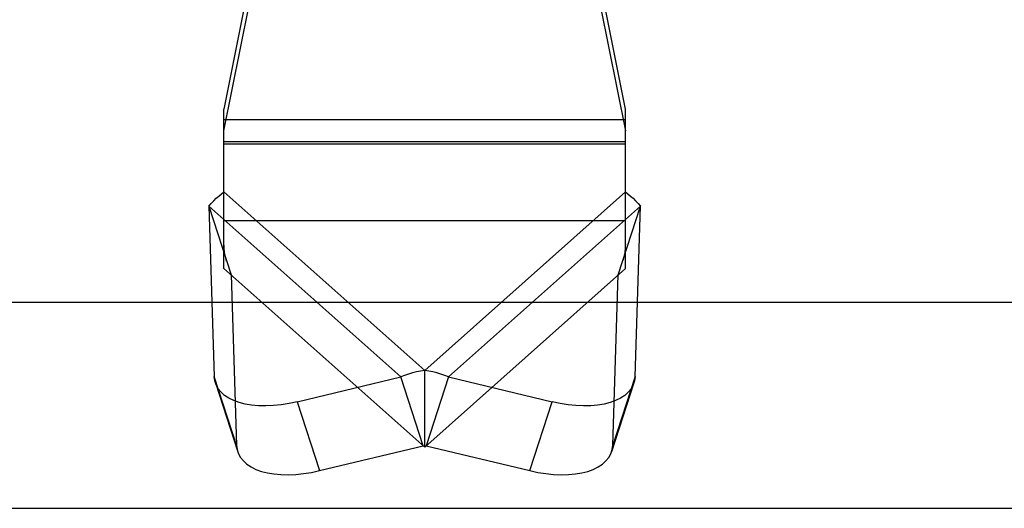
# Model space of a CAD drawing. Header units: inches. Extents: x 0 to 136, y 0 to 88.
# Tile 49 of 74: x 52.685 to 54.52, y 64.672 to 65.582. Entities that reach past the tile are written whole.
import ezdxf

# ---------------------------------------------------------------- set-up
doc = ezdxf.new("R2010")
doc.units = ezdxf.units.IN
doc.header["$LTSCALE"] = 7.48
doc.header["$MEASUREMENT"] = 0
doc.linetypes.add('HIDDEN', pattern=[0.2, 0.1, -0.1])
doc.layers.get('0').update_dxf_attribs({"linetype": 'CONTINUOUS'})
doc.layers.add('DEFAULT_2', color=8, linetype='HIDDEN')

msp = doc.modelspace()

# ---------------------------------------------------------------- linework, layer by layer
at = {"color": 3, "linetype": 'Continuous'}
msp.add_line((47.3951, 65.0564), (57.9251, 65.0564), dxfattribs=at)
at = {"color": 7, "linetype": 'Continuous'}
msp.add_line((33.0151, 64.6722), (58.1151, 64.6722), dxfattribs=at)
at = {"layer": 'DEFAULT_2', "color": 8, "linetype": 'HIDDEN'}
for p, q in [((53.1116, 65.6472), (53.0655, 65.4159)), ((53.8136, 65.4159), (53.7675, 65.6472)), ((53.0655, 65.3752), (53.1116, 65.6065)), ((53.7675, 65.6065), (53.8136, 65.3752)), ((53.0655, 65.1188), (53.0655, 65.4159)), ((53.8136, 65.1188), (53.8136, 65.4159)), ((53.8136, 65.3962), (53.0655, 65.3962)), ((53.0655, 65.3554), (53.8136, 65.3554)), ((53.8136, 65.3508), (53.0655, 65.3508)), ((53.4396, 64.9288), (53.0655, 65.2615)), ((53.8136, 65.2615), (53.4396, 64.9288)), ((53.0374, 65.235), (53.0475, 64.9178)), ((53.0374, 65.235), (53.079, 65.1069)), ((53.0374, 65.235), (53.3949, 64.9169)), ((53.4842, 64.9169), (53.8417, 65.235)), ((53.8001, 65.1069), (53.8417, 65.235)), ((53.8316, 64.9178), (53.8417, 65.235)), ((53.0655, 65.2081), (53.8136, 65.2081)), ((53.0655, 65.1188), (53.4396, 64.786)), ((53.4396, 64.786), (53.8136, 65.1188)), ((53.079, 65.1069), (53.089, 64.7896)), ((53.7901, 64.7896), (53.8001, 65.1069)), ((53.4396, 64.786), (53.4396, 64.9288)), ((53.089, 64.7896), (53.0475, 64.9178)), ((53.202, 64.8704), (53.3949, 64.9169)), ((53.4365, 64.7887), (53.3949, 64.9169)), ((53.4842, 64.9169), (53.4426, 64.7887)), ((53.4842, 64.9169), (53.6771, 64.8704)), ((53.8316, 64.9178), (53.7901, 64.7896)), ((53.0495, 64.9057), (53.0911, 64.7776)), ((53.8296, 64.9057), (53.788, 64.7776)), ((53.202, 64.8704), (53.2436, 64.7423)), ((53.6355, 64.7423), (53.6771, 64.8704)), ((53.2436, 64.7423), (53.4365, 64.7887)), ((53.4426, 64.7887), (53.6355, 64.7423))]:
    msp.add_line(p, q, dxfattribs=at)
for points in [[(53.0374, 65.235), (53.0419, 65.2403), (53.0465, 65.2452), (53.0512, 65.2498), (53.056, 65.254), (53.0607, 65.258), (53.0655, 65.2615)], [(53.8136, 65.2615), (53.8184, 65.258), (53.8231, 65.254), (53.8279, 65.2498), (53.8326, 65.2452), (53.8372, 65.2403), (53.8417, 65.235)], [(53.0705, 65.1329), (53.0697, 65.1354), (53.069, 65.1381), (53.0683, 65.1409), (53.0677, 65.1436), (53.0672, 65.1463), (53.0667, 65.149), (53.0663, 65.1516), (53.066, 65.1543), (53.0658, 65.1569), (53.0656, 65.1595), (53.0656, 65.162), (53.0655, 65.1642)], [(53.8136, 65.1642), (53.8135, 65.162), (53.8135, 65.1595), (53.8133, 65.1569), (53.8131, 65.1543), (53.8128, 65.1516), (53.8124, 65.149), (53.8119, 65.1463), (53.8114, 65.1436), (53.8108, 65.1409), (53.8101, 65.1381), (53.8094, 65.1354), (53.8086, 65.1329)], [(53.4396, 64.9288), (53.432, 64.9276), (53.4245, 64.9262), (53.417, 64.9243), (53.4096, 64.9222), (53.4022, 64.9197), (53.3949, 64.9169)], [(53.4842, 64.9169), (53.4769, 64.9197), (53.4695, 64.9222), (53.4621, 64.9243), (53.4546, 64.9262), (53.4471, 64.9276), (53.4396, 64.9288)], [(53.0495, 64.9057), (53.0485, 64.9097), (53.0475, 64.9178)], [(53.8316, 64.9178), (53.8306, 64.9097), (53.8296, 64.9057)], [(53.202, 64.8704), (53.187, 64.8672), (53.1723, 64.8649), (53.1577, 64.8634), (53.1436, 64.8628), (53.13, 64.8631), (53.1171, 64.8643), (53.105, 64.8663), (53.0938, 64.8692), (53.0836, 64.8728), (53.0746, 64.8773), (53.0667, 64.8825), (53.0601, 64.8884), (53.0548, 64.895), (53.0509, 64.9021), (53.0495, 64.9057)], [(53.8296, 64.9057), (53.8282, 64.9021), (53.8243, 64.895), (53.819, 64.8884), (53.8124, 64.8825), (53.8045, 64.8773), (53.7955, 64.8728), (53.7853, 64.8692), (53.7741, 64.8663), (53.762, 64.8643), (53.7491, 64.8631), (53.7355, 64.8628), (53.7214, 64.8634), (53.7068, 64.8649), (53.6921, 64.8672), (53.6771, 64.8704)], [(53.089, 64.7896), (53.0901, 64.7815), (53.0911, 64.7776)], [(53.788, 64.7776), (53.789, 64.7815), (53.7901, 64.7896)], [(53.0911, 64.7776), (53.0925, 64.7739), (53.0964, 64.7668), (53.1017, 64.7603), (53.1083, 64.7544), (53.1161, 64.7492), (53.1252, 64.7447), (53.1354, 64.741), (53.1466, 64.7381), (53.1587, 64.7361), (53.1716, 64.735), (53.1852, 64.7347), (53.1993, 64.7353), (53.2138, 64.7368), (53.2286, 64.7391), (53.2436, 64.7423)], [(53.6355, 64.7423), (53.6505, 64.7391), (53.6653, 64.7368), (53.6798, 64.7353), (53.6939, 64.7347), (53.7075, 64.735), (53.7204, 64.7361), (53.7325, 64.7381), (53.7437, 64.741), (53.7539, 64.7447), (53.763, 64.7492), (53.7708, 64.7544), (53.7774, 64.7603), (53.7827, 64.7668), (53.7866, 64.7739), (53.788, 64.7776)]]:
    msp.add_lwpolyline(points, dxfattribs=at)

doc.saveas('drawing.dxf')
